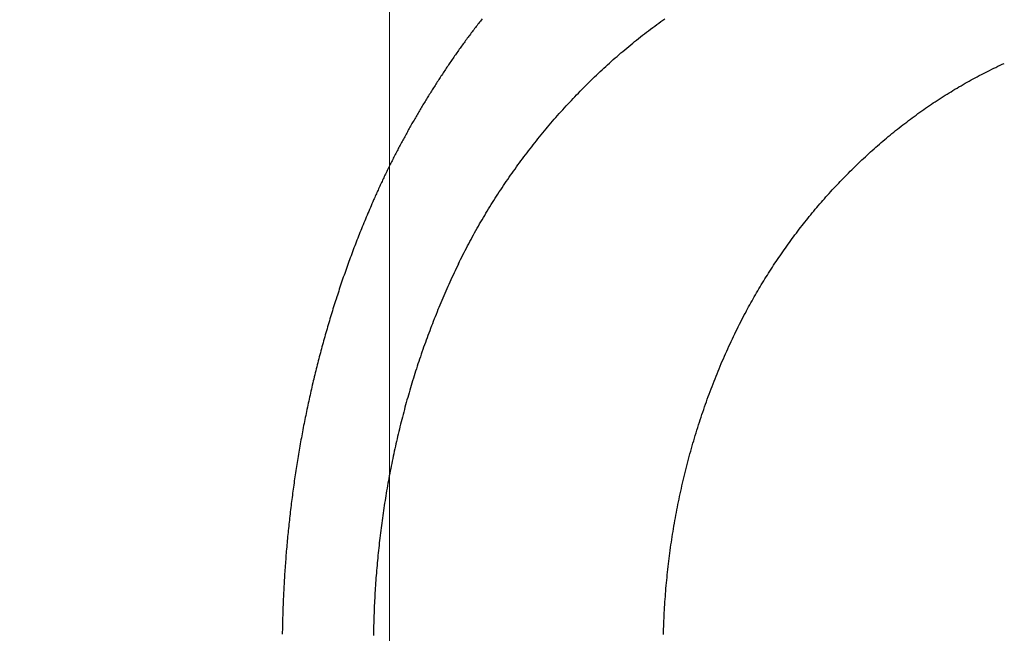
# Model space of a CAD drawing. Header units: millimetres. Extents: x -604189 to 881711, y -381903 to -7297.
# Tile 144 of 256: x -588136 to -588055, y -164961 to -164910. Entities that reach past the tile are written whole.
import ezdxf

# ---------------------------------------------------------------- set-up
doc = ezdxf.new("R2010")
doc.units = ezdxf.units.MM
doc.header["$LTSCALE"] = 100
doc.linetypes.add('0.5_0.5', pattern=[1, 0.5, -0.5])
doc.linetypes.add('ACAD_ISO04W100', pattern=[30.5, 24, -3, 0.5, -3])
doc.layers.get('Defpoints').update_dxf_attribs({"color": 30})
doc.layers.add('OPIS', color=7, linetype='Continuous')
doc.layers.add('strop osie', color=80, linetype='ACAD_ISO04W100', lineweight=5)
doc.styles.get("Standard").update_dxf_attribs({"font": 'romans.shx', "width": 0.5})
doc.dimstyles.new('1 50', dxfattribs={"dimtxt": 150, "dimasz": 80, "dimexe": 1, "dimexo": 1, "dimgap": 20, "dimtad": 1, "dimdec": 0, "dimlfac": 0.1, "dimtxsty": 'Standard', "dimblk": 'ARCHTICK', "dimcen": 200, "dimclrd": 2, "dimadec": 1, "dimazin": 0, "dimtfac": 1, "dimtdec": 0, "dimtmove": 0, "dimatfit": 3, "dimldrblk": 'ARCHTICK', "dimfxl": 120, "dimfxlon": 1, "dimtfill": 1, "dimarcsym": 0})

# ---------------------------------------------------------------- blocks, each defined once
blk = doc.blocks.new('_ArchTick')
at = {"layer": 'strop osie', "color": 0, "const_width": 0.15}
blk.add_lwpolyline([(-0.5, -0.5), (0.5, 0.5)], dxfattribs=at)
blk = doc.blocks.new('*D3294')
at = {"layer": 'Defpoints', "color": 0, "linetype": 'ByBlock', "lineweight": 5, "transparency": 16777216}
for p in [(-595783.126, -159420.303), (-593748.924, -159420.303), (-552118.935, -179940.303)]:
    blk.add_point(p, dxfattribs=at)
at = {"layer": 'OPIS', "color": 0, "linetype": 'Continuous', "lineweight": -2, "transparency": 16777216}
for p, q in [((-595723.126, -159420.303), (-595784.126, -159420.303)), ((-595723.126, -179940.303), (-595784.126, -179940.303))]:
    blk.add_line(p, q, dxfattribs=at)
at = {"layer": 'OPIS', "color": 2, "lineweight": -2, "transparency": 16777216}
blk.add_line((-595783.126, -179940.303), (-595783.126, -159420.303), dxfattribs=at)
at = {"layer": 'OPIS', "color": 2, "linetype": 'ByBlock', "lineweight": -2, "transparency": 16777216, "xscale": 80, "yscale": 80, "zscale": 80}
for p, rotation in [((-595783.126, -159420.303), 90), ((-595783.126, -179940.303), 270)]:
    blk.add_blockref('_ArchTick', p, dxfattribs=dict(at, rotation=rotation))
at = {"layer": 'OPIS', "color": 0, "linetype": 'ByBlock', "lineweight": 13, "transparency": 16777216, "insert": (-595878.126, -169680.303), "char_height": 150, "attachment_point": 5, "rotation": 90, "bg_fill": 3, "box_fill_scale": 1.1, "bg_fill_color": 256, "bg_fill_true_color": 13158600, "bg_fill_transparency": 0}
blk.add_mtext('2052', dxfattribs=at)

msp = doc.modelspace()

# ---------------------------------------------------------------- hatches: boundary and pattern name
at = {"layer": 'OPIS', "linetype": 'ByBlock', "lineweight": 15}
h = msp.add_hatch(dxfattribs=at)
h.set_pattern_fill('ANSI37', color=0, scale=80, angle=45)
h.set_pattern_definition([(90, (-306927.96, 32475.8), (-254, 0), []), (180, (-306927.96, 32475.8), (-3e-14, -254), [])])
edge = h.paths.add_edge_path()
edge.add_arc((-587934.086, -167378.931), 50, 0, 90)
edge.add_line((-587934.086, -167328.931), (-588139.086, -167328.93))
edge.add_arc((-588139.086, -167378.93), 50, 89.99957, 180)
edge.add_line((-588189.086, -167378.93), (-588189.086, -167822.93))
edge.add_arc((-588139.086, -167822.93), 50, 180, 270)
edge.add_line((-588139.086, -167872.93), (-587934.085, -167872.931))
edge.add_arc((-587934.086, -167822.931), 50, 270.00137, 360)
edge.add_line((-587884.086, -167822.931), (-587884.086, -167378.931))
edge = h.paths.add_edge_path()
edge.add_arc((-587934.086, -167378.931), 50, 0, 90)
edge.add_line((-587934.086, -167328.931), (-588139.086, -167328.93))
edge.add_arc((-588139.086, -167378.93), 50, 89.99957, 180)
edge.add_line((-588189.086, -167378.93), (-588189.086, -167822.93))
edge.add_arc((-588139.086, -167822.93), 50, 180, 270)
edge.add_line((-588139.086, -167872.93), (-587934.085, -167872.931))
edge.add_arc((-587934.086, -167822.931), 50, 270.00137, 360)
edge.add_line((-587884.086, -167822.931), (-587884.086, -167378.931))
edge = h.paths.add_edge_path()
edge.add_line((-588244.087, -167300.93), (-587769.086, -167300.93))
edge.add_line((-587769.086, -167300.93), (-587769.086, -167900.93))
edge.add_line((-587769.086, -167900.93), (-588243.789, -167900.93))
edge.add_arc((-588244.086, -167892.935), 8, 180, 272.12845, ccw=False)
edge.add_line((-588252.086, -167892.935), (-588252.086, -167308.93))
edge.add_arc((-588244.086, -167308.93), 8, 90.0036, 180, ccw=False)
h.paths.add_polyline_path([(-589864.932, -164217.829), (-589865.004, -164223.092), (-589865.079, -164228.355), (-589865.156, -164233.617), (-589865.235, -164238.88), (-589865.318, -164244.143), (-589865.402, -164249.406), (-589865.489, -164254.669), (-589865.579, -164259.931), (-589865.671, -164265.194), (-589865.766, -164270.457), (-589865.863, -164275.719), (-589865.962, -164280.982), (-589866.064, -164286.244), (-589866.169, -164291.506), (-589866.276, -164296.769), (-589866.386, -164302.031), (-589866.498, -164307.293), (-589866.613, -164312.556), (-589866.73, -164317.818), (-589866.85, -164323.08), (-589866.972, -164328.342), (-589867.097, -164333.604), (-589867.225, -164338.866), (-589867.355, -164344.127), (-589867.488, -164349.389), (-589867.623, -164354.651), (-589867.76, -164359.913), (-589867.901, -164365.174), (-589868.043, -164370.436), (-589868.189, -164375.697), (-589868.337, -164380.958), (-589868.487, -164386.22), (-589868.64, -164391.481), (-589868.795, -164396.742), (-589868.953, -164402.003), (-590219.489, -164402.003), (-590219.664, -164396.198), (-590219.835, -164390.392), (-590220.003, -164384.587), (-590220.168, -164378.781), (-590220.329, -164372.976), (-590220.488, -164367.17), (-590220.643, -164361.364), (-590220.796, -164355.558), (-590220.945, -164349.752), (-590221.092, -164343.946), (-590221.235, -164338.14), (-590221.375, -164332.334), (-590221.512, -164326.527), (-590221.646, -164320.721), (-590221.777, -164314.914), (-590221.904, -164309.108), (-590222.029, -164303.301), (-590222.151, -164297.495), (-590222.269, -164291.688), (-590222.385, -164285.881), (-590222.497, -164280.074), (-590222.606, -164274.267), (-590222.713, -164268.461), (-590222.816, -164262.653), (-590222.916, -164256.846), (-590223.014, -164251.039), (-590223.108, -164245.232), (-590223.199, -164239.425), (-590223.287, -164233.618), (-590223.372, -164227.81), (-590223.454, -164222.003), (-590223.533, -164216.196), (-590223.609, -164210.388), (-590223.682, -164204.581), (-590223.751, -164198.773), (-590223.818, -164192.966), (-590223.881, -164187.158), (-590223.941, -164181.35), (-590223.997, -164175.543), (-590224.051, -164169.735), (-590224.101, -164163.927), (-590224.147, -164158.12), (-590224.191, -164152.312), (-590224.231, -164146.504), (-590224.267, -164140.696), (-590224.301, -164134.888), (-590224.332, -164129.081), (-590224.361, -164123.273), (-590224.388, -164117.465), (-590224.413, -164111.657), (-590224.437, -164105.849), (-590224.459, -164100.041), (-590224.475, -164094.233), (-590224.48, -164088.425), (-590224.472, -164082.617), (-590224.448, -164076.809), (-590224.406, -164071.002), (-590224.347, -164065.194), (-590224.269, -164059.387), (-590224.171, -164053.58), (-590224.054, -164047.773), (-590223.917, -164041.967), (-590223.759, -164036.161), (-590223.581, -164030.356), (-590223.381, -164024.551), (-590223.159, -164018.747), (-590222.914, -164012.944), (-590222.642, -164007.143), (-590222.341, -164001.342), (-590222.009, -163995.544), (-590221.642, -163989.748), (-590221.238, -163983.954), (-590220.795, -163978.163), (-590220.304, -163972.376), (-590219.753, -163966.594), (-590219.129, -163960.82), (-590218.419, -163955.056), (-590217.605, -163949.306), (-590216.67, -163943.574), (-590215.596, -163937.865), (-590214.362, -163932.188), (-590212.941, -163926.557), (-590211.302, -163920.987), (-590209.416, -163915.495), (-590207.246, -163910.11), (-590204.744, -163904.869), (-590201.869, -163899.824), (-590198.582, -163895.036), (-590194.851, -163890.591), (-590190.671, -163886.563), (-590186.105, -163882.977), (-590181.224, -163879.833), (-590176.097, -163877.106), (-590170.784, -163874.761), (-590165.336, -163872.759), (-590159.785, -163871.064), (-590154.154, -163869.636), (-590148.468, -163868.44), (-590142.747, -163867.44), (-590137, -163866.603), (-590131.235, -163865.9), (-590125.458, -163865.297), (-590119.674, -163864.778), (-590113.884, -163864.334), (-590108.088, -163863.958), (-590102.289, -163863.646), (-590096.486, -163863.39), (-590090.681, -163863.186), (-590084.874, -163863.026), (-590079.068, -163862.906), (-590073.26, -163862.819), (-590067.453, -163862.761), (-590061.645, -163862.725), (-590055.837, -163862.707), (-590050.029, -163862.7), (-590044.221, -163862.698), (-590038.958, -163862.699), (-590033.694, -163862.704), (-590028.431, -163862.718), (-590023.167, -163862.744), (-590017.904, -163862.788), (-590012.641, -163862.852), (-590007.379, -163862.942), (-590002.117, -163863.062), (-589996.856, -163863.215), (-589991.596, -163863.407), (-589986.337, -163863.64), (-589981.081, -163863.919), (-589975.828, -163864.249), (-589970.579, -163864.634), (-589965.334, -163865.078), (-589960.096, -163865.587), (-589954.864, -163866.17), (-589949.645, -163866.847), (-589944.442, -163867.642), (-589939.263, -163868.578), (-589934.115, -163869.676), (-589929.013, -163870.965), (-589923.971, -163872.474), (-589919.009, -163874.23), (-589914.153, -163876.259), (-589909.436, -163878.591), (-589904.896, -163881.253), (-589900.585, -163884.268), (-589896.554, -163887.652), (-589892.857, -163891.394), (-589889.534, -163895.471), (-589886.574, -163899.824), (-589883.952, -163904.387), (-589881.64, -163909.114), (-589879.606, -163913.968), (-589877.817, -163918.918), (-589876.241, -163923.939), (-589874.854, -163929.016), (-589873.636, -163934.137), (-589872.564, -163939.29), (-589871.619, -163944.467), (-589870.784, -163949.663), (-589870.048, -163954.875), (-589869.397, -163960.099), (-589868.818, -163965.33), (-589868.302, -163970.568), (-589867.84, -163975.811), (-589867.421, -163981.058), (-589867.037, -163986.308), (-589866.685, -163991.559), (-589866.363, -163996.813), (-589866.067, -164002.068), (-589865.796, -164007.324), (-589865.549, -164012.582), (-589865.322, -164017.84), (-589865.116, -164023.1), (-589864.928, -164028.36), (-589864.759, -164033.621), (-589864.607, -164038.882), (-589864.472, -164044.144), (-589864.354, -164049.406), (-589864.252, -164054.668), (-589864.166, -164059.931), (-589864.096, -164065.194), (-589864.041, -164070.457), (-589864.001, -164075.72), (-589863.976, -164080.984), (-589863.964, -164086.247), (-589863.964, -164091.51), (-589863.974, -164096.774), (-589863.991, -164102.037), (-589864.012, -164107.301), (-589864.034, -164112.564), (-589864.057, -164117.828), (-589864.081, -164123.091), (-589864.107, -164128.354), (-589864.135, -164133.618), (-589864.165, -164138.881), (-589864.197, -164144.144), (-589864.232, -164149.408), (-589864.269, -164154.671), (-589864.31, -164159.934), (-589864.353, -164165.198), (-589864.399, -164170.461), (-589864.447, -164175.724), (-589864.498, -164180.987), (-589864.552, -164186.25), (-589864.609, -164191.513), (-589864.668, -164196.777), (-589864.73, -164202.04), (-589864.795, -164207.303), (-589864.862, -164212.566)])
h.paths.add_polyline_path([(-590463.924, -164407.051), (-587763.924, -164407.051), (-587763.924, -162910.783), (-590463.924, -162910.783)])
h.paths.add_polyline_path([(-590295.717, -164839.225), (-590289.91, -164839.127), (-590284.103, -164839.033), (-590278.295, -164838.942), (-590272.488, -164838.854), (-590266.681, -164838.769), (-590260.873, -164838.687), (-590255.066, -164838.608), (-590249.259, -164838.532), (-590243.451, -164838.459), (-590237.644, -164838.39), (-590231.836, -164838.323), (-590226.028, -164838.26), (-590220.221, -164838.2), (-590214.413, -164838.144), (-590208.605, -164838.09), (-590202.798, -164838.04), (-590196.99, -164837.994), (-590191.182, -164837.95), (-590185.374, -164837.91), (-590179.567, -164837.874), (-590173.759, -164837.84), (-590167.951, -164837.809), (-590162.143, -164837.78), (-590156.335, -164837.753), (-590150.527, -164837.728), (-590144.719, -164837.704), (-590138.912, -164837.682), (-590133.104, -164837.666), (-590127.296, -164837.661), (-590121.488, -164837.669), (-590115.68, -164837.693), (-590109.872, -164837.735), (-590104.065, -164837.794), (-590098.257, -164837.872), (-590092.45, -164837.97), (-590086.643, -164838.087), (-590080.837, -164838.224), (-590075.031, -164838.382), (-590069.226, -164838.56), (-590063.422, -164838.76), (-590057.618, -164838.982), (-590051.815, -164839.227), (-590046.013, -164839.499), (-590040.213, -164839.8), (-590034.415, -164840.132), (-590028.618, -164840.499), (-590022.825, -164840.903), (-590017.034, -164841.346), (-590011.246, -164841.837), (-590005.465, -164842.388), (-589999.691, -164843.012), (-589993.927, -164843.722), (-589988.176, -164844.536), (-589982.444, -164845.471), (-589976.736, -164846.545), (-589971.059, -164847.779), (-589965.428, -164849.2), (-589959.858, -164850.839), (-589954.366, -164852.725), (-589948.98, -164854.895), (-589943.739, -164857.397), (-589938.694, -164860.272), (-589933.906, -164863.559), (-589929.462, -164867.29), (-589925.433, -164871.47), (-589921.847, -164876.036), (-589918.704, -164880.917), (-589915.976, -164886.044), (-589913.631, -164891.357), (-589911.63, -164896.805), (-589909.934, -164902.356), (-589908.507, -164907.987), (-589907.31, -164913.673), (-589906.31, -164919.394), (-589905.474, -164925.141), (-589904.77, -164930.906), (-589904.168, -164936.683), (-589903.648, -164942.467), (-589903.204, -164948.257), (-589902.829, -164954.053), (-589902.516, -164959.852), (-589902.261, -164965.655), (-589902.056, -164971.46), (-589901.897, -164977.267), (-589901.776, -164983.073), (-589901.69, -164988.881), (-589901.631, -164994.688), (-589901.596, -165000.496), (-589901.577, -165006.304), (-589901.57, -165012.112), (-589901.569, -165017.92), (-589901.57, -165023.183), (-589901.575, -165028.447), (-589901.588, -165033.71), (-589901.615, -165038.974), (-589901.658, -165044.237), (-589901.723, -165049.5), (-589901.813, -165054.762), (-589901.932, -165060.024), (-589902.086, -165065.285), (-589902.277, -165070.545), (-589902.51, -165075.804), (-589902.79, -165081.06), (-589903.119, -165086.313), (-589903.504, -165091.562), (-589903.949, -165096.807), (-589904.458, -165102.045), (-589905.04, -165107.276), (-589905.717, -165112.496), (-589906.513, -165117.699), (-589907.448, -165122.878), (-589908.547, -165128.026), (-589909.836, -165133.128), (-589911.345, -165138.17), (-589913.1, -165143.132), (-589915.129, -165147.988), (-589917.461, -165152.705), (-589920.123, -165157.245), (-589923.139, -165161.556), (-589926.522, -165165.587), (-589930.265, -165169.284), (-589934.342, -165172.607), (-589938.694, -165175.567), (-589943.257, -165178.189), (-589947.985, -165180.501), (-589952.838, -165182.535), (-589957.788, -165184.324), (-589962.81, -165185.9), (-589967.887, -165187.287), (-589973.007, -165188.505), (-589978.16, -165189.577), (-589983.337, -165190.522), (-589988.534, -165191.357), (-589993.746, -165192.093), (-589998.969, -165192.744), (-590004.201, -165193.323), (-590009.439, -165193.839), (-590014.682, -165194.301), (-590019.929, -165194.72), (-590025.178, -165195.104), (-590030.43, -165195.456), (-590035.683, -165195.778), (-590040.938, -165196.074), (-590046.195, -165196.345), (-590051.452, -165196.592), (-590056.711, -165196.819), (-590061.97, -165197.025), (-590067.23, -165197.213), (-590072.491, -165197.382), (-590077.752, -165197.534), (-590083.014, -165197.669), (-590088.276, -165197.787), (-590093.539, -165197.889), (-590098.801, -165197.975), (-590104.064, -165198.045), (-590109.327, -165198.1), (-590114.591, -165198.14), (-590119.854, -165198.165), (-590125.118, -165198.177), (-590130.381, -165198.177), (-590135.644, -165198.167), (-590140.908, -165198.15), (-590146.171, -165198.129), (-590151.435, -165198.107), (-590156.698, -165198.084), (-590161.961, -165198.06), (-590167.225, -165198.034), (-590172.488, -165198.006), (-590177.752, -165197.976), (-590183.015, -165197.944), (-590188.278, -165197.909), (-590193.541, -165197.872), (-590198.805, -165197.831), (-590204.068, -165197.788), (-590209.331, -165197.742), (-590214.594, -165197.694), (-590219.858, -165197.643), (-590225.121, -165197.589), (-590230.384, -165197.532), (-590235.647, -165197.473), (-590240.91, -165197.411), (-590246.173, -165197.346), (-590251.436, -165197.279), (-590256.699, -165197.209), (-590261.962, -165197.137), (-590267.225, -165197.062), (-590272.488, -165196.985), (-590277.751, -165196.906), (-590283.014, -165196.823), (-590288.276, -165196.739), (-590293.539, -165196.652), (-590298.802, -165196.562), (-590304.064, -165196.47), (-590309.327, -165196.375), (-590314.59, -165196.278), (-590319.852, -165196.179), (-590325.115, -165196.077), (-590330.377, -165195.972), (-590335.639, -165195.865), (-590340.902, -165195.755), (-590346.164, -165195.643), (-590351.426, -165195.528), (-590356.688, -165195.411), (-590361.95, -165195.291), (-590367.212, -165195.169), (-590372.474, -165195.044), (-590377.736, -165194.916), (-590382.998, -165194.786), (-590388.26, -165194.653), (-590393.521, -165194.518), (-590398.783, -165194.381), (-590404.045, -165194.24), (-590409.306, -165194.098), (-590414.568, -165193.952), (-590419.829, -165193.804), (-590425.09, -165193.654), (-590430.351, -165193.501), (-590435.613, -165193.346), (-590440.874, -165193.188), (-590440.874, -164842.652), (-590435.068, -164842.477), (-590429.263, -164842.306), (-590423.457, -164842.138), (-590417.652, -164841.973), (-590411.846, -164841.812), (-590406.04, -164841.653), (-590400.235, -164841.498), (-590394.429, -164841.345), (-590388.623, -164841.196), (-590382.817, -164841.049), (-590377.01, -164840.906), (-590371.204, -164840.766), (-590365.398, -164840.629), (-590359.591, -164840.495), (-590353.785, -164840.364), (-590347.978, -164840.237), (-590342.172, -164840.112), (-590336.365, -164839.99), (-590330.558, -164839.872), (-590324.752, -164839.756), (-590318.945, -164839.644), (-590313.138, -164839.535), (-590307.331, -164839.428), (-590301.524, -164839.325)])
edge = h.paths.add_edge_path()
edge.add_arc((-590093.924, -162268.543), 50, 0, 90.00043)
edge.add_line((-590093.924, -162218.543), (-590298.924, -162218.545))
edge.add_arc((-590298.924, -162268.545), 50, 90.00087, 180)
edge.add_line((-590348.924, -162268.545), (-590348.924, -162712.545))
edge.add_arc((-590298.924, -162712.545), 50, 180, 270.00224)
edge.add_line((-590298.922, -162762.545), (-590093.923, -162762.543))
edge.add_arc((-590093.924, -162712.543), 50, 270.00087, 360)
edge.add_line((-590043.924, -162712.543), (-590043.924, -162268.543))
edge = h.paths.add_edge_path()
edge.add_arc((-590093.924, -161668.543), 50, 0, 90.00043)
edge.add_line((-590093.924, -161618.543), (-590298.924, -161618.545))
edge.add_arc((-590298.924, -161668.545), 50, 90.00087, 180)
edge.add_line((-590348.924, -161668.545), (-590348.924, -162112.545))
edge.add_arc((-590298.924, -162112.545), 50, 180, 270.00224)
edge.add_line((-590298.922, -162162.545), (-590093.923, -162162.543))
edge.add_arc((-590093.924, -162112.543), 50, 270.00087, 360)
edge.add_line((-590043.924, -162112.543), (-590043.924, -161668.543))
h.paths.add_polyline_path([(-590463.924, -162790.543), (-587763.924, -162790.543), (-587763.924, -161590.543), (-590463.924, -161590.543)])
edge = h.paths.add_edge_path()
edge.add_arc((-588139.086, -168270.003), 50, 89.99957, 180)
edge.add_line((-588189.086, -168270.003), (-588189.086, -168714.003))
edge.add_arc((-588139.086, -168714.003), 50, 180, 270)
edge.add_line((-588139.086, -168764.003), (-587934.085, -168764.004))
edge.add_arc((-587934.086, -168714.004), 50, 270.00137, 360)
edge.add_line((-587884.086, -168714.004), (-587884.086, -168270.004))
edge.add_arc((-587934.086, -168270.004), 50, 0, 90)
edge.add_line((-587934.086, -168220.004), (-588139.086, -168220.003))
edge = h.paths.add_edge_path()
edge.add_arc((-587934.086, -169161.078), 50, 0, 90)
edge.add_line((-587934.086, -169111.078), (-588139.086, -169111.076))
edge.add_arc((-588139.086, -169161.076), 50, 89.99957, 180)
edge.add_line((-588189.086, -169161.076), (-588189.086, -169605.076))
edge.add_arc((-588139.086, -169605.076), 50, 180, 270)
edge.add_line((-588139.086, -169655.076), (-587934.085, -169655.078))
edge.add_arc((-587934.086, -169605.078), 50, 270.00137, 360)
edge.add_line((-587884.086, -169605.078), (-587884.086, -169161.078))
edge = h.paths.add_edge_path()
edge.add_arc((-588139.086, -170052.15), 50, 89.99957, 180)
edge.add_line((-588189.086, -170052.15), (-588189.086, -170496.15))
edge.add_arc((-588139.086, -170496.15), 50, 180, 270)
edge.add_line((-588139.086, -170546.15), (-587934.085, -170546.151))
edge.add_arc((-587934.086, -170496.151), 50, 270.00137, 360)
edge.add_line((-587884.086, -170496.151), (-587884.086, -170052.151))
edge.add_arc((-587934.086, -170052.151), 50, 0, 90)
edge.add_line((-587934.086, -170002.151), (-588139.086, -170002.15))
edge = h.paths.add_edge_path()
edge.add_arc((-588139.086, -170943.223), 50, 89.99957, 180)
edge.add_line((-588189.086, -170943.223), (-588189.086, -171387.223))
edge.add_arc((-588139.086, -171387.223), 50, 180, 270)
edge.add_line((-588139.086, -171437.223), (-587934.085, -171437.224))
edge.add_arc((-587934.086, -171387.224), 50, 270.00137, 360)
edge.add_line((-587884.086, -171387.224), (-587884.086, -170943.224))
edge.add_arc((-587934.086, -170943.224), 50, 0, 90)
edge.add_line((-587934.086, -170893.224), (-588139.086, -170893.223))
h.paths.add_polyline_path([(-587763.924, -164527.291), (-590463.924, -164527.291), (-590463.924, -171970.3), (-587763.924, -171970.3)])

# ---------------------------------------------------------------- next in the draw order: dimensions: what is measured, and where the dimension line sits
at = {"layer": 'OPIS', "color": 0, "linetype": 'ByBlock', "lineweight": 13}
dim = msp.add_linear_dim(base=(-595783.126, -159420.303), p1=(-552118.935, -179940.303), p2=(-593748.924, -159420.303), angle=90, dimstyle='1 50', override={"dimtmove": 1, "dimfxl": 60, "dimarcsym": 1}, dxfattribs=at)
dim.commit()
dim.dimension.update_dxf_attribs({"geometry": '*D3294', "text_midpoint": (-595878.126, -169680.303)})

# ---------------------------------------------------------------- next in the draw order: hatches: boundary and pattern name
at = {"layer": 'OPIS', "linetype": '0.5_0.5', "lineweight": 13}
h = msp.add_hatch(dxfattribs=at)
h.set_pattern_fill('ANSI37', color=0, scale=130)
h.set_pattern_definition([(45, (-597218.54, 256668.8), (-291.85832, 291.85832), []), (135, (-597218.54, 256668.8), (-291.85832, -291.85832), [])])
edge = h.paths.add_edge_path(flags=16)
edge.add_line((-570958.916, -168985.281), (-571058.916, -168985.281))
edge.add_line((-571058.916, -168985.281), (-572598.916, -168985.281))
edge.add_line((-572598.916, -168985.281), (-572598.915, -170470.3))
edge.add_line((-572598.915, -170470.3), (-570825.763, -170470.3))
edge.add_arc((-570508.916, -170339.099), 342.937, 180, 202.49364, ccw=False)
edge.add_arc((-570508.916, -170339.099), 342.937, 90, 180, ccw=False)
edge.add_line((-570508.916, -169996.163), (-570508.916, -169764.704))
edge.add_arc((-570058.916, -168985.281), 900, 180, 240, ccw=False)
edge = h.paths.add_edge_path(flags=17)
edge.add_line((-569358.915, -170085.281), (-569358.916, -168985.281))
edge.add_line((-569358.916, -168985.281), (-569358.917, -168985.281))
edge.add_line((-569358.917, -168985.281), (-569958.916, -168985.281))
edge.add_line((-569958.916, -168985.281), (-570058.916, -168985.281))
edge.add_line((-570058.916, -168985.281), (-570058.916, -168925.281))
edge.add_line((-570058.916, -168925.281), (-569958.916, -168925.281))
edge.add_line((-569958.916, -168925.281), (-569958.916, -168865.281))
edge.add_line((-569958.916, -168865.281), (-569358.916, -168865.281))
edge.add_line((-569358.916, -168865.281), (-569358.917, -166865.281))
edge.add_line((-569358.917, -166865.281), (-574098.917, -166865.286))
edge.add_line((-574098.917, -166865.286), (-574098.914, -171970.3))
edge.add_line((-574098.914, -171970.3), (-572608.913, -171970.3))
edge.add_line((-572608.913, -171970.3), (-571504.913, -170590.3))
edge.add_line((-571504.913, -170590.3), (-572718.915, -170590.3))
edge.add_line((-572718.915, -170590.3), (-572718.916, -168865.281))
edge.add_line((-572718.916, -168865.281), (-571058.916, -168865.281))
edge.add_line((-571058.916, -168865.281), (-571058.916, -168925.281))
edge.add_line((-571058.916, -168925.281), (-570958.916, -168925.281))
edge.add_line((-570958.916, -168925.281), (-570958.916, -168985.281))
edge.add_arc((-570058.916, -168985.281), 900, 180, 240)
edge.add_line((-570508.916, -169764.704), (-570508.916, -169996.163))
edge.add_arc((-570508.916, -170339.099), 342.937, 0, 90, ccw=False)
edge.add_arc((-570508.916, -170339.099), 342.937, 208.97989, 360, ccw=False)
edge.add_line((-570808.913, -170505.253), (-570808.913, -171171.086))
edge.add_arc((-570808.913, -171220.3), 49.214, 0, 90, ccw=False)
edge.add_arc((-570808.913, -171220.3), 49.214, 270, 360, ccw=False)
edge.add_line((-570808.913, -171269.514), (-570808.913, -171970.3))
edge.add_line((-570808.913, -171970.3), (-569358.914, -171970.3))
edge.add_line((-569358.914, -171970.3), (-569358.915, -170085.281))
h.paths.add_polyline_path([(-561118.924, -159870.303), (-590334.655, -159870.303), (-590334.655, -161470.303), (-562318.924, -161470.303), (-562318.924, -172095.292), (-561118.924, -172095.291), (-561118.924, -168350.303), (-552073.919, -168350.303), (-552073.92, -167150.303), (-561118.924, -167150.303)])
h.paths.add_polyline_path([(-572856.927, -169813.68), (-569451.07, -169813.68), (-569451.07, -169408.68), (-572856.927, -169408.68)], flags=16)

# ---------------------------------------------------------------- next in the draw order: linework, layer by layer
at = {"color": 0}
for points in [[(-588098.135, -164909.958, 0), (-588098.205, -164910.048, 0), (-588098.274, -164910.138, 0), (-588098.343, -164910.228, 0), (-588098.412, -164910.308, 0), (-588098.481, -164910.398, 0), (-588098.549, -164910.488, 0), (-588098.618, -164910.578, 0), (-588098.686, -164910.668, 0), (-588098.754, -164910.758, 0), (-588098.822, -164910.848, 0), (-588098.89, -164910.938, 0), (-588098.957, -164911.028, 0), (-588099.025, -164911.118, 0), (-588099.092, -164911.208, 0), (-588099.159, -164911.288, 0), (-588099.226, -164911.378, 0), (-588099.293, -164911.468, 0), (-588099.359, -164911.558, 0), (-588099.426, -164911.648, 0), (-588099.492, -164911.748, 0), (-588099.558, -164911.838, 0), (-588099.624, -164911.928, 0), (-588099.69, -164912.018, 0), (-588099.756, -164912.108, 0), (-588099.821, -164912.198, 0), (-588099.886, -164912.288, 0), (-588099.951, -164912.378, 0), (-588100.016, -164912.468, 0), (-588100.081, -164912.558, 0), (-588100.146, -164912.648, 0), (-588100.211, -164912.748, 0), (-588100.275, -164912.838, 0), (-588100.339, -164912.928, 0), (-588100.403, -164913.018, 0), (-588100.467, -164913.108, 0), (-588100.531, -164913.208, 0), (-588100.595, -164913.298, 0), (-588100.658, -164913.388, 0), (-588100.721, -164913.478, 0), (-588100.785, -164913.578, 0), (-588100.848, -164913.668, 0), (-588100.91, -164913.758, 0), (-588100.973, -164913.848, 0), (-588101.036, -164913.948, 0), (-588101.098, -164914.038, 0), (-588101.16, -164914.128, 0), (-588101.223, -164914.228, 0), (-588101.285, -164914.318, 0), (-588101.346, -164914.408, 0), (-588101.408, -164914.508, 0), (-588101.47, -164914.598, 0), (-588101.531, -164914.688, 0), (-588101.592, -164914.788, 0), (-588101.654, -164914.878, 0), (-588101.715, -164914.968, 0), (-588101.775, -164915.068, 0), (-588101.836, -164915.158, 0), (-588101.897, -164915.258, 0), (-588101.957, -164915.348, 0), (-588102.017, -164915.448, 0), (-588102.077, -164915.538, 0), (-588102.137, -164915.638, 0), (-588102.197, -164915.728, 0), (-588102.257, -164915.818, 0), (-588102.316, -164915.918, 0), (-588102.376, -164916.008, 0), (-588102.435, -164916.108, 0), (-588102.494, -164916.198, 0), (-588102.553, -164916.298, 0), (-588102.612, -164916.398, 0), (-588102.67, -164916.488, 0), (-588102.729, -164916.588, 0), (-588102.787, -164916.678, 0), (-588102.845, -164916.778, 0), (-588102.904, -164916.868, 0), (-588102.962, -164916.968, 0), (-588103.019, -164917.068, 0), (-588103.077, -164917.158, 0), (-588103.134, -164917.258, 0), (-588103.192, -164917.348, 0), (-588103.249, -164917.448, 0), (-588103.306, -164917.548, 0), (-588103.363, -164917.638, 0), (-588103.42, -164917.738, 0), (-588103.477, -164917.838, 0), (-588103.533, -164917.928, 0), (-588103.59, -164918.028, 0), (-588103.646, -164918.128, 0), (-588103.702, -164918.218, 0), (-588103.758, -164918.318, 0), (-588103.814, -164918.418, 0), (-588103.869, -164918.508, 0), (-588103.925, -164918.608, 0), (-588103.98, -164918.708, 0), (-588104.035, -164918.808, 0), (-588104.09, -164918.898, 0), (-588104.145, -164918.998, 0), (-588104.2, -164919.098, 0), (-588104.255, -164919.198, 0), (-588104.309, -164919.288, 0), (-588104.364, -164919.388, 0), (-588104.418, -164919.488, 0), (-588104.472, -164919.588, 0), (-588104.526, -164919.688, 0), (-588104.579, -164919.788, 0), (-588104.633, -164919.878, 0), (-588104.686, -164919.978, 0), (-588104.739, -164920.078, 0), (-588104.793, -164920.178, 0), (-588104.845, -164920.278, 0), (-588104.898, -164920.378, 0), (-588104.951, -164920.478, 0), (-588105.003, -164920.568, 0), (-588105.055, -164920.668, 0), (-588105.107, -164920.768, 0), (-588105.159, -164920.868, 0), (-588105.211, -164920.968, 0), (-588105.263, -164921.068, 0), (-588105.314, -164921.168, 0), (-588105.365, -164921.268, 0), (-588105.416, -164921.368, 0), (-588105.467, -164921.468, 0), (-588105.518, -164921.568, 0), (-588105.569, -164921.668, 0), (-588105.619, -164921.768, 0), (-588105.669, -164921.868, 0), (-588105.719, -164921.968, 0), (-588105.769, -164922.068, 0), (-588105.819, -164922.168, 0), (-588105.868, -164922.268, 0), (-588105.918, -164922.368, 0), (-588105.967, -164922.468, 0), (-588106.016, -164922.568, 0), (-588106.065, -164922.668, 0), (-588106.113, -164922.778, 0), (-588106.162, -164922.878, 0), (-588106.21, -164922.978, 0), (-588106.258, -164923.078, 0), (-588106.306, -164923.178, 0), (-588106.354, -164923.278, 0), (-588106.401, -164923.378, 0), (-588106.449, -164923.478, 0), (-588106.496, -164923.588, 0), (-588106.543, -164923.688, 0), (-588106.59, -164923.788, 0), (-588106.636, -164923.888, 0), (-588106.683, -164923.988, 0), (-588106.729, -164924.098, 0), (-588106.775, -164924.198, 0), (-588106.821, -164924.298, 0), (-588106.866, -164924.398, 0), (-588106.912, -164924.498, 0), (-588106.957, -164924.608, 0), (-588107.002, -164924.708, 0), (-588107.047, -164924.808, 0), (-588107.092, -164924.908, 0)], [(-588100.087, -164930.198, 0), (-588099.996, -164930.008, 0), (-588099.904, -164929.828, 0), (-588099.811, -164929.638, 0), (-588099.718, -164929.458, 0), (-588099.624, -164929.268, 0), (-588099.53, -164929.088, 0), (-588099.434, -164928.898, 0), (-588099.338, -164928.718, 0), (-588099.241, -164928.538, 0), (-588099.144, -164928.348, 0), (-588099.046, -164928.168, 0), (-588098.947, -164927.988, 0), (-588098.847, -164927.808, 0), (-588098.747, -164927.628, 0), (-588098.646, -164927.448, 0), (-588098.544, -164927.258, 0), (-588098.442, -164927.078, 0), (-588098.339, -164926.898, 0), (-588098.235, -164926.728, 0), (-588098.13, -164926.548, 0), (-588098.025, -164926.368, 0), (-588097.919, -164926.188, 0), (-588097.813, -164926.008, 0), (-588097.705, -164925.828, 0), (-588097.597, -164925.658, 0), (-588097.489, -164925.478, 0), (-588097.379, -164925.298, 0), (-588097.269, -164925.128, 0), (-588097.159, -164924.948, 0), (-588097.047, -164924.778, 0), (-588096.935, -164924.598, 0), (-588096.822, -164924.428, 0), (-588096.709, -164924.248, 0), (-588096.594, -164924.078, 0), (-588096.479, -164923.908, 0), (-588096.364, -164923.728, 0), (-588096.248, -164923.558, 0), (-588096.131, -164923.388, 0), (-588096.013, -164923.218, 0), (-588095.895, -164923.038, 0), (-588095.776, -164922.868, 0), (-588095.656, -164922.698, 0), (-588095.535, -164922.528, 0), (-588095.414, -164922.358, 0), (-588095.292, -164922.188, 0), (-588095.17, -164922.018, 0), (-588095.047, -164921.848, 0), (-588094.923, -164921.688, 0), (-588094.798, -164921.518, 0), (-588094.673, -164921.348, 0), (-588094.547, -164921.178, 0), (-588094.421, -164921.018, 0), (-588094.294, -164920.848, 0), (-588094.166, -164920.678, 0), (-588094.037, -164920.518, 0), (-588093.908, -164920.348, 0), (-588093.778, -164920.188, 0), (-588093.648, -164920.028, 0), (-588093.517, -164919.858, 0), (-588093.385, -164919.698, 0), (-588093.252, -164919.538, 0), (-588093.119, -164919.368, 0), (-588092.986, -164919.208, 0), (-588092.851, -164919.048, 0), (-588092.716, -164918.888, 0), (-588092.581, -164918.728, 0), (-588092.444, -164918.568, 0), (-588092.307, -164918.408, 0), (-588092.17, -164918.248, 0), (-588092.032, -164918.088, 0), (-588091.893, -164917.938, 0), (-588091.753, -164917.778, 0), (-588091.613, -164917.618, 0), (-588091.473, -164917.468, 0), (-588091.331, -164917.308, 0), (-588091.19, -164917.148, 0), (-588091.047, -164916.998, 0), (-588090.904, -164916.848, 0), (-588090.76, -164916.688, 0), (-588090.616, -164916.538, 0), (-588090.471, -164916.388, 0), (-588090.325, -164916.238, 0), (-588090.179, -164916.078, 0), (-588090.033, -164915.928, 0), (-588089.885, -164915.778, 0), (-588089.737, -164915.628, 0), (-588089.589, -164915.478, 0), (-588089.44, -164915.338, 0), (-588089.29, -164915.188, 0), (-588089.14, -164915.038, 0), (-588088.989, -164914.888, 0), (-588088.838, -164914.748, 0), (-588088.686, -164914.598, 0), (-588088.533, -164914.458, 0), (-588088.38, -164914.308, 0), (-588088.227, -164914.168, 0), (-588088.072, -164914.028, 0), (-588087.918, -164913.888, 0), (-588087.762, -164913.738, 0), (-588087.606, -164913.598, 0), (-588087.45, -164913.458, 0), (-588087.293, -164913.318, 0), (-588087.135, -164913.178, 0), (-588086.977, -164913.048, 0), (-588086.818, -164912.908, 0), (-588086.659, -164912.768, 0), (-588086.499, -164912.638, 0), (-588086.339, -164912.498, 0), (-588086.178, -164912.368, 0), (-588086.017, -164912.228, 0), (-588085.855, -164912.098, 0), (-588085.693, -164911.968, 0), (-588085.53, -164911.828, 0), (-588085.366, -164911.698, 0), (-588085.202, -164911.568, 0), (-588085.038, -164911.438, 0), (-588084.873, -164911.308, 0), (-588084.707, -164911.178, 0), (-588084.541, -164911.058, 0), (-588084.375, -164910.928, 0), (-588084.207, -164910.798, 0), (-588084.04, -164910.678, 0), (-588083.872, -164910.548, 0), (-588083.703, -164910.428, 0), (-588083.534, -164910.308, 0), (-588083.364, -164910.178, 0), (-588083.194, -164910.058, 0), (-588083.024, -164909.938, 0)], [(-588076.564, -164934.588, 0), (-588076.475, -164934.418, 0), (-588076.385, -164934.258, 0), (-588076.295, -164934.088, 0), (-588076.204, -164933.918, 0), (-588076.112, -164933.748, 0), (-588076.02, -164933.578, 0), (-588075.928, -164933.418, 0), (-588075.834, -164933.248, 0), (-588075.74, -164933.078, 0), (-588075.646, -164932.918, 0), (-588075.55, -164932.748, 0), (-588075.455, -164932.588, 0), (-588075.358, -164932.418, 0), (-588075.261, -164932.258, 0), (-588075.164, -164932.088, 0), (-588075.065, -164931.928, 0), (-588074.966, -164931.768, 0), (-588074.867, -164931.598, 0), (-588074.767, -164931.438, 0), (-588074.666, -164931.278, 0), (-588074.564, -164931.118, 0), (-588074.462, -164930.958, 0), (-588074.359, -164930.788, 0), (-588074.256, -164930.628, 0), (-588074.152, -164930.468, 0), (-588074.048, -164930.308, 0), (-588073.942, -164930.148, 0), (-588073.836, -164929.988, 0), (-588073.73, -164929.838, 0), (-588073.623, -164929.678, 0), (-588073.515, -164929.518, 0), (-588073.406, -164929.358, 0), (-588073.297, -164929.198, 0), (-588073.187, -164929.048, 0), (-588073.077, -164928.888, 0), (-588072.966, -164928.728, 0), (-588072.854, -164928.578, 0), (-588072.742, -164928.418, 0), (-588072.629, -164928.268, 0), (-588072.515, -164928.108, 0), (-588072.401, -164927.958, 0), (-588072.286, -164927.798, 0), (-588072.17, -164927.648, 0), (-588072.054, -164927.498, 0), (-588071.937, -164927.338, 0), (-588071.819, -164927.188, 0), (-588071.701, -164927.038, 0), (-588071.582, -164926.888, 0), (-588071.462, -164926.738, 0), (-588071.342, -164926.588, 0), (-588071.221, -164926.438, 0), (-588071.099, -164926.288, 0), (-588070.977, -164926.138, 0), (-588070.855, -164925.988, 0), (-588070.731, -164925.838, 0), (-588070.607, -164925.688, 0), (-588070.483, -164925.538, 0), (-588070.357, -164925.398, 0), (-588070.231, -164925.248, 0), (-588070.105, -164925.098, 0), (-588069.978, -164924.958, 0), (-588069.85, -164924.808, 0), (-588069.722, -164924.668, 0), (-588069.593, -164924.518, 0), (-588069.463, -164924.378, 0), (-588069.333, -164924.228, 0), (-588069.203, -164924.088, 0), (-588069.071, -164923.948, 0), (-588068.939, -164923.808, 0), (-588068.807, -164923.668, 0), (-588068.674, -164923.528, 0), (-588068.54, -164923.378, 0), (-588068.406, -164923.238, 0), (-588068.271, -164923.108, 0), (-588068.136, -164922.968, 0), (-588068, -164922.828, 0), (-588067.863, -164922.688, 0), (-588067.726, -164922.548, 0), (-588067.589, -164922.418, 0), (-588067.45, -164922.278, 0), (-588067.312, -164922.148, 0), (-588067.172, -164922.008, 0), (-588067.032, -164921.878, 0), (-588066.892, -164921.738, 0), (-588066.751, -164921.608, 0), (-588066.61, -164921.478, 0), (-588066.467, -164921.338, 0), (-588066.325, -164921.208, 0), (-588066.182, -164921.078, 0), (-588066.038, -164920.948, 0), (-588065.894, -164920.818, 0), (-588065.749, -164920.688, 0), (-588065.604, -164920.558, 0), (-588065.458, -164920.438, 0), (-588065.312, -164920.308, 0), (-588065.165, -164920.178, 0), (-588065.018, -164920.058, 0), (-588064.87, -164919.928, 0), (-588064.722, -164919.808, 0), (-588064.573, -164919.678, 0), (-588064.423, -164919.558, 0), (-588064.274, -164919.428, 0), (-588064.123, -164919.308, 0), (-588063.972, -164919.188, 0), (-588063.821, -164919.068, 0), (-588063.669, -164918.948, 0), (-588063.517, -164918.828, 0), (-588063.364, -164918.708, 0), (-588063.211, -164918.588, 0), (-588063.057, -164918.478, 0), (-588062.903, -164918.358, 0), (-588062.748, -164918.238, 0), (-588062.593, -164918.128, 0), (-588062.437, -164918.008, 0), (-588062.281, -164917.898, 0), (-588062.124, -164917.778, 0), (-588061.967, -164917.668, 0), (-588061.81, -164917.558, 0), (-588061.652, -164917.448, 0), (-588061.494, -164917.338, 0), (-588061.335, -164917.228, 0), (-588061.175, -164917.118, 0), (-588061.016, -164917.008, 0), (-588060.855, -164916.898, 0), (-588060.695, -164916.798, 0), (-588060.534, -164916.688, 0), (-588060.372, -164916.578, 0), (-588060.21, -164916.478, 0), (-588060.048, -164916.378, 0), (-588059.885, -164916.268, 0), (-588059.722, -164916.168, 0), (-588059.558, -164916.068, 0), (-588059.394, -164915.968, 0), (-588059.23, -164915.868, 0), (-588059.065, -164915.768, 0), (-588058.899, -164915.668, 0), (-588058.734, -164915.568, 0), (-588058.568, -164915.478, 0), (-588058.401, -164915.378, 0), (-588058.234, -164915.278, 0), (-588058.067, -164915.188, 0), (-588057.899, -164915.098, 0), (-588057.731, -164914.998, 0), (-588057.563, -164914.908, 0), (-588057.394, -164914.818, 0), (-588057.225, -164914.728, 0), (-588057.055, -164914.638, 0), (-588056.885, -164914.548, 0), (-588056.715, -164914.458, 0), (-588056.544, -164914.378, 0), (-588056.373, -164914.288, 0), (-588056.201, -164914.208, 0), (-588056.029, -164914.118, 0), (-588055.857, -164914.038, 0), (-588055.685, -164913.958, 0), (-588055.512, -164913.868, 0), (-588055.338, -164913.788, 0), (-588055.165, -164913.708, 0), (-588054.991, -164913.628, 0)], [(-588107.092, -164924.908, 0), (-588107.161, -164925.068, 0), (-588107.23, -164925.228, 0), (-588107.298, -164925.388, 0), (-588107.366, -164925.538, 0), (-588107.434, -164925.698, 0), (-588107.501, -164925.858, 0), (-588107.569, -164926.018, 0), (-588107.635, -164926.168, 0), (-588107.702, -164926.328, 0), (-588107.768, -164926.488, 0), (-588107.834, -164926.648, 0), (-588107.899, -164926.808, 0), (-588107.964, -164926.968, 0), (-588108.029, -164927.128, 0), (-588108.093, -164927.288, 0), (-588108.158, -164927.438, 0), (-588108.221, -164927.598, 0), (-588108.285, -164927.758, 0), (-588108.348, -164927.918, 0), (-588108.411, -164928.078, 0), (-588108.473, -164928.238, 0), (-588108.535, -164928.398, 0), (-588108.597, -164928.558, 0), (-588108.659, -164928.718, 0), (-588108.72, -164928.878, 0), (-588108.78, -164929.038, 0), (-588108.841, -164929.198, 0), (-588108.901, -164929.368, 0), (-588108.961, -164929.528, 0), (-588109.02, -164929.688, 0), (-588109.08, -164929.848, 0), (-588109.138, -164930.008, 0), (-588109.197, -164930.168, 0), (-588109.255, -164930.328, 0), (-588109.313, -164930.488, 0), (-588109.371, -164930.658, 0), (-588109.428, -164930.818, 0), (-588109.485, -164930.978, 0), (-588109.541, -164931.138, 0), (-588109.597, -164931.298, 0), (-588109.653, -164931.468, 0), (-588109.709, -164931.628, 0), (-588109.764, -164931.788, 0), (-588109.819, -164931.948, 0), (-588109.874, -164932.118, 0), (-588109.928, -164932.278, 0), (-588109.982, -164932.438, 0), (-588110.036, -164932.608, 0), (-588110.089, -164932.768, 0), (-588110.142, -164932.928, 0), (-588110.195, -164933.098, 0), (-588110.247, -164933.258, 0), (-588110.299, -164933.418, 0), (-588110.351, -164933.588, 0), (-588110.402, -164933.748, 0), (-588110.453, -164933.918, 0), (-588110.504, -164934.078, 0), (-588110.554, -164934.238, 0), (-588110.604, -164934.408, 0), (-588110.654, -164934.568, 0), (-588110.704, -164934.738, 0), (-588110.753, -164934.898, 0), (-588110.802, -164935.068, 0), (-588110.85, -164935.228, 0), (-588110.898, -164935.398, 0), (-588110.946, -164935.558, 0), (-588110.994, -164935.718, 0), (-588111.041, -164935.888, 0), (-588111.088, -164936.048, 0), (-588111.135, -164936.218, 0), (-588111.181, -164936.388, 0), (-588111.227, -164936.548, 0), (-588111.272, -164936.718, 0), (-588111.318, -164936.878, 0), (-588111.363, -164937.048, 0), (-588111.408, -164937.208, 0), (-588111.452, -164937.378, 0), (-588111.496, -164937.538, 0), (-588111.54, -164937.708, 0), (-588111.583, -164937.878, 0), (-588111.626, -164938.038, 0), (-588111.669, -164938.208, 0), (-588111.712, -164938.378, 0), (-588111.754, -164938.538, 0), (-588111.796, -164938.708, 0), (-588111.837, -164938.868, 0), (-588111.878, -164939.038, 0), (-588111.919, -164939.208, 0), (-588111.96, -164939.368, 0), (-588112, -164939.538, 0), (-588112.04, -164939.708, 0), (-588112.08, -164939.868, 0), (-588112.119, -164940.038, 0), (-588112.158, -164940.208, 0), (-588112.197, -164940.378, 0), (-588112.235, -164940.538, 0), (-588112.274, -164940.708, 0), (-588112.311, -164940.878, 0), (-588112.349, -164941.038, 0), (-588112.386, -164941.208, 0), (-588112.423, -164941.378, 0), (-588112.46, -164941.548, 0), (-588112.496, -164941.718, 0), (-588112.532, -164941.878, 0), (-588112.567, -164942.048, 0), (-588112.603, -164942.218, 0), (-588112.638, -164942.388, 0), (-588112.672, -164942.548, 0), (-588112.707, -164942.718, 0), (-588112.741, -164942.888, 0), (-588112.775, -164943.058, 0), (-588112.808, -164943.228, 0), (-588112.841, -164943.398, 0), (-588112.874, -164943.558, 0), (-588112.907, -164943.728, 0), (-588112.939, -164943.898, 0), (-588112.971, -164944.068, 0), (-588113.003, -164944.238, 0), (-588113.034, -164944.408, 0), (-588113.065, -164944.578, 0), (-588113.096, -164944.738, 0), (-588113.126, -164944.908, 0), (-588113.156, -164945.078, 0), (-588113.186, -164945.248, 0), (-588113.216, -164945.418, 0), (-588113.245, -164945.588, 0), (-588113.274, -164945.758, 0), (-588113.302, -164945.928, 0), (-588113.331, -164946.098, 0), (-588113.359, -164946.268, 0), (-588113.386, -164946.438, 0), (-588113.414, -164946.608, 0), (-588113.441, -164946.768, 0), (-588113.468, -164946.938, 0), (-588113.494, -164947.108, 0), (-588113.52, -164947.278, 0), (-588113.546, -164947.448, 0), (-588113.572, -164947.618, 0), (-588113.597, -164947.788, 0), (-588113.622, -164947.958, 0), (-588113.646, -164948.128, 0), (-588113.671, -164948.298, 0), (-588113.695, -164948.468, 0), (-588113.719, -164948.638, 0), (-588113.742, -164948.808, 0), (-588113.765, -164948.978, 0), (-588113.788, -164949.148, 0), (-588113.81, -164949.318, 0), (-588113.833, -164949.488, 0), (-588113.855, -164949.658, 0), (-588113.876, -164949.828, 0), (-588113.898, -164949.998, 0), (-588113.919, -164950.168, 0), (-588113.939, -164950.338, 0), (-588113.96, -164950.508, 0), (-588113.98, -164950.678, 0), (-588114, -164950.858, 0), (-588114.019, -164951.028, 0), (-588114.039, -164951.198, 0), (-588114.057, -164951.368, 0), (-588114.076, -164951.538, 0), (-588114.094, -164951.708, 0), (-588114.112, -164951.878, 0), (-588114.13, -164952.048, 0), (-588114.148, -164952.218, 0), (-588114.165, -164952.388, 0), (-588114.182, -164952.558, 0), (-588114.198, -164952.728, 0), (-588114.214, -164952.898, 0), (-588114.23, -164953.068, 0), (-588114.246, -164953.248, 0), (-588114.261, -164953.418, 0), (-588114.276, -164953.588, 0), (-588114.291, -164953.758, 0), (-588114.306, -164953.928, 0), (-588114.32, -164954.098, 0), (-588114.334, -164954.268, 0), (-588114.347, -164954.438, 0), (-588114.36, -164954.608, 0), (-588114.373, -164954.778, 0), (-588114.386, -164954.958, 0), (-588114.398, -164955.128, 0), (-588114.411, -164955.298, 0), (-588114.422, -164955.468, 0), (-588114.434, -164955.638, 0), (-588114.445, -164955.808, 0), (-588114.456, -164955.978, 0), (-588114.466, -164956.148, 0), (-588114.477, -164956.328, 0), (-588114.487, -164956.498, 0), (-588114.496, -164956.668, 0), (-588114.506, -164956.838, 0), (-588114.515, -164957.008, 0), (-588114.524, -164957.178, 0), (-588114.532, -164957.348, 0), (-588114.54, -164957.528, 0), (-588114.548, -164957.698, 0), (-588114.556, -164957.868, 0), (-588114.563, -164958.038, 0), (-588114.57, -164958.208, 0), (-588114.577, -164958.378, 0), (-588114.583, -164958.548, 0), (-588114.589, -164958.728, 0), (-588114.595, -164958.898, 0), (-588114.601, -164959.068, 0), (-588114.606, -164959.238, 0), (-588114.611, -164959.408, 0), (-588114.615, -164959.578, 0), (-588114.62, -164959.748, 0), (-588114.624, -164959.928, 0), (-588114.628, -164960.098, 0), (-588114.631, -164960.268, 0), (-588114.634, -164960.438, 0), (-588114.637, -164960.608, 0), (-588114.639, -164960.778, 0)], [(-588100.087, -164930.198, 0), (-588100.178, -164930.388, 0), (-588100.267, -164930.568, 0), (-588100.356, -164930.758, 0), (-588100.445, -164930.948, 0), (-588100.533, -164931.128, 0), (-588100.62, -164931.318, 0), (-588100.707, -164931.508, 0), (-588100.793, -164931.698, 0), (-588100.879, -164931.888, 0), (-588100.964, -164932.078, 0), (-588101.048, -164932.268, 0), (-588101.132, -164932.458, 0), (-588101.215, -164932.648, 0), (-588101.297, -164932.838, 0), (-588101.379, -164933.028, 0), (-588101.461, -164933.218, 0), (-588101.541, -164933.408, 0), (-588101.621, -164933.598, 0), (-588101.701, -164933.788, 0), (-588101.78, -164933.978, 0), (-588101.858, -164934.168, 0), (-588101.936, -164934.368, 0), (-588102.013, -164934.558, 0), (-588102.089, -164934.748, 0), (-588102.165, -164934.948, 0), (-588102.241, -164935.138, 0), (-588102.315, -164935.328, 0), (-588102.39, -164935.528, 0), (-588102.463, -164935.718, 0), (-588102.536, -164935.908, 0), (-588102.608, -164936.108, 0), (-588102.68, -164936.298, 0), (-588102.751, -164936.498, 0), (-588102.822, -164936.688, 0), (-588102.892, -164936.888, 0), (-588102.961, -164937.088, 0), (-588103.03, -164937.278, 0), (-588103.098, -164937.478, 0), (-588103.165, -164937.668, 0), (-588103.232, -164937.868, 0), (-588103.299, -164938.068, 0), (-588103.365, -164938.258, 0), (-588103.43, -164938.458, 0), (-588103.494, -164938.658, 0), (-588103.558, -164938.858, 0), (-588103.622, -164939.048, 0), (-588103.685, -164939.248, 0), (-588103.747, -164939.448, 0), (-588103.809, -164939.648, 0), (-588103.87, -164939.848, 0), (-588103.93, -164940.048, 0), (-588103.99, -164940.248, 0), (-588104.05, -164940.438, 0), (-588104.108, -164940.638, 0), (-588104.166, -164940.838, 0), (-588104.224, -164941.038, 0), (-588104.281, -164941.238, 0), (-588104.337, -164941.438, 0), (-588104.393, -164941.638, 0), (-588104.449, -164941.838, 0), (-588104.503, -164942.038, 0), (-588104.557, -164942.238, 0), (-588104.611, -164942.448, 0), (-588104.664, -164942.648, 0), (-588104.716, -164942.848, 0), (-588104.768, -164943.048, 0), (-588104.819, -164943.248, 0), (-588104.87, -164943.448, 0), (-588104.92, -164943.648, 0), (-588104.969, -164943.858, 0), (-588105.018, -164944.058, 0), (-588105.066, -164944.258, 0), (-588105.114, -164944.458, 0), (-588105.161, -164944.658, 0), (-588105.208, -164944.868, 0), (-588105.254, -164945.068, 0), (-588105.299, -164945.268, 0), (-588105.344, -164945.478, 0), (-588105.388, -164945.678, 0), (-588105.432, -164945.878, 0), (-588105.475, -164946.078, 0), (-588105.517, -164946.288, 0), (-588105.559, -164946.488, 0), (-588105.601, -164946.688, 0), (-588105.642, -164946.898, 0), (-588105.682, -164947.098, 0), (-588105.722, -164947.308, 0), (-588105.761, -164947.508, 0), (-588105.799, -164947.708, 0), (-588105.837, -164947.918, 0), (-588105.875, -164948.118, 0), (-588105.911, -164948.328, 0), (-588105.948, -164948.528, 0), (-588105.983, -164948.738, 0), (-588106.019, -164948.938, 0), (-588106.053, -164949.148, 0), (-588106.087, -164949.348, 0), (-588106.121, -164949.558, 0), (-588106.154, -164949.758, 0), (-588106.186, -164949.968, 0), (-588106.218, -164950.168, 0), (-588106.249, -164950.378, 0), (-588106.28, -164950.578, 0), (-588106.31, -164950.788, 0), (-588106.339, -164950.988, 0), (-588106.368, -164951.198, 0), (-588106.397, -164951.398, 0), (-588106.425, -164951.608, 0), (-588106.452, -164951.818, 0), (-588106.479, -164952.018, 0), (-588106.505, -164952.228, 0), (-588106.531, -164952.428, 0), (-588106.556, -164952.638, 0), (-588106.58, -164952.848, 0), (-588106.604, -164953.048, 0), (-588106.628, -164953.258, 0), (-588106.65, -164953.458, 0), (-588106.673, -164953.668, 0), (-588106.695, -164953.878, 0), (-588106.716, -164954.078, 0), (-588106.737, -164954.288, 0), (-588106.757, -164954.498, 0), (-588106.776, -164954.698, 0), (-588106.795, -164954.908, 0), (-588106.814, -164955.118, 0), (-588106.832, -164955.318, 0), (-588106.849, -164955.528, 0), (-588106.866, -164955.738, 0), (-588106.882, -164955.938, 0), (-588106.898, -164956.148, 0), (-588106.913, -164956.358, 0), (-588106.928, -164956.558, 0), (-588106.942, -164956.768, 0), (-588106.956, -164956.978, 0), (-588106.969, -164957.188, 0), (-588106.981, -164957.388, 0), (-588106.993, -164957.598, 0), (-588107.005, -164957.808, 0), (-588107.016, -164958.008, 0), (-588107.026, -164958.218, 0), (-588107.036, -164958.428, 0), (-588107.045, -164958.628, 0), (-588107.054, -164958.838, 0), (-588107.062, -164959.048, 0), (-588107.07, -164959.258, 0), (-588107.077, -164959.458, 0), (-588107.084, -164959.668, 0), (-588107.09, -164959.878, 0), (-588107.095, -164960.078, 0), (-588107.1, -164960.288, 0), (-588107.105, -164960.498, 0), (-588107.109, -164960.708, 0), (-588107.112, -164960.908, 0)], [(-588083.145, -164960.818, 0), (-588083.14, -164960.588, 0), (-588083.134, -164960.368, 0), (-588083.127, -164960.138, 0), (-588083.119, -164959.918, 0), (-588083.11, -164959.698, 0), (-588083.1, -164959.468, 0), (-588083.09, -164959.248, 0), (-588083.079, -164959.018, 0), (-588083.067, -164958.798, 0), (-588083.054, -164958.578, 0), (-588083.04, -164958.348, 0), (-588083.025, -164958.128, 0), (-588083.01, -164957.898, 0), (-588082.994, -164957.678, 0), (-588082.977, -164957.448, 0), (-588082.959, -164957.228, 0), (-588082.94, -164957.008, 0), (-588082.921, -164956.778, 0), (-588082.9, -164956.558, 0), (-588082.879, -164956.328, 0), (-588082.857, -164956.108, 0), (-588082.835, -164955.878, 0), (-588082.811, -164955.658, 0), (-588082.786, -164955.438, 0), (-588082.761, -164955.208, 0), (-588082.735, -164954.988, 0), (-588082.708, -164954.758, 0), (-588082.68, -164954.538, 0), (-588082.652, -164954.318, 0), (-588082.622, -164954.088, 0), (-588082.592, -164953.868, 0), (-588082.561, -164953.638, 0), (-588082.529, -164953.418, 0), (-588082.497, -164953.198, 0), (-588082.463, -164952.968, 0), (-588082.429, -164952.748, 0), (-588082.394, -164952.528, 0), (-588082.358, -164952.298, 0), (-588082.321, -164952.078, 0), (-588082.284, -164951.858, 0), (-588082.245, -164951.628, 0), (-588082.206, -164951.408, 0), (-588082.166, -164951.188, 0), (-588082.125, -164950.968, 0), (-588082.083, -164950.738, 0), (-588082.041, -164950.518, 0), (-588081.998, -164950.298, 0), (-588081.954, -164950.078, 0), (-588081.909, -164949.858, 0), (-588081.863, -164949.628, 0), (-588081.816, -164949.408, 0), (-588081.769, -164949.188, 0), (-588081.721, -164948.968, 0), (-588081.672, -164948.748, 0), (-588081.622, -164948.528, 0), (-588081.572, -164948.308, 0), (-588081.52, -164948.088, 0), (-588081.468, -164947.868, 0), (-588081.415, -164947.648, 0), (-588081.361, -164947.428, 0), (-588081.306, -164947.208, 0), (-588081.251, -164946.988, 0), (-588081.195, -164946.768, 0), (-588081.138, -164946.548, 0), (-588081.08, -164946.328, 0), (-588081.021, -164946.108, 0), (-588080.962, -164945.888, 0), (-588080.901, -164945.678, 0), (-588080.84, -164945.458, 0), (-588080.778, -164945.238, 0), (-588080.716, -164945.018, 0), (-588080.652, -164944.808, 0), (-588080.588, -164944.588, 0), (-588080.523, -164944.368, 0), (-588080.457, -164944.158, 0), (-588080.39, -164943.938, 0), (-588080.323, -164943.728, 0), (-588080.254, -164943.508, 0), (-588080.185, -164943.288, 0), (-588080.115, -164943.078, 0), (-588080.045, -164942.868, 0), (-588079.973, -164942.648, 0), (-588079.901, -164942.438, 0), (-588079.828, -164942.218, 0), (-588079.754, -164942.008, 0), (-588079.679, -164941.798, 0), (-588079.603, -164941.588, 0), (-588079.527, -164941.368, 0), (-588079.45, -164941.158, 0), (-588079.372, -164940.948, 0), (-588079.293, -164940.738, 0), (-588079.214, -164940.528, 0), (-588079.134, -164940.318, 0), (-588079.052, -164940.108, 0), (-588078.971, -164939.898, 0), (-588078.888, -164939.688, 0), (-588078.804, -164939.478, 0), (-588078.72, -164939.268, 0), (-588078.635, -164939.058, 0), (-588078.549, -164938.858, 0), (-588078.463, -164938.648, 0), (-588078.375, -164938.438, 0), (-588078.287, -164938.228, 0), (-588078.198, -164938.028, 0), (-588078.108, -164937.818, 0), (-588078.017, -164937.618, 0), (-588077.926, -164937.408, 0), (-588077.834, -164937.208, 0), (-588077.741, -164936.998, 0), (-588077.647, -164936.798, 0), (-588077.553, -164936.598, 0), (-588077.457, -164936.398, 0), (-588077.361, -164936.188, 0), (-588077.264, -164935.988, 0), (-588077.166, -164935.788, 0), (-588077.068, -164935.588, 0), (-588076.969, -164935.388, 0), (-588076.869, -164935.188, 0), (-588076.768, -164934.988, 0), (-588076.666, -164934.788, 0), (-588076.564, -164934.588, 0)]]:
    msp.add_polyline3d(points, dxfattribs=at)

doc.saveas('drawing.dxf')
